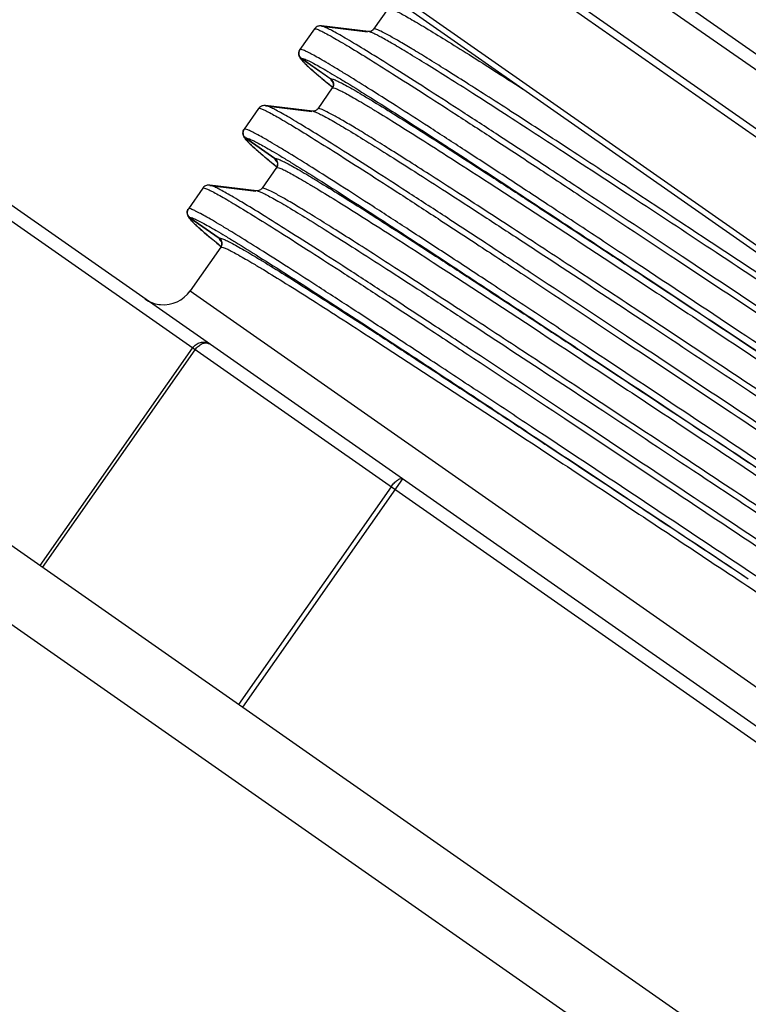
# Model space of a CAD drawing. Header units: millimetres. Extents: x 20 to 4180, y 42 to 2950.
# Tile 81 of 128: x 2618 to 2629, y 2157 to 2172. Entities that reach past the tile are written whole.
import ezdxf

# ---------------------------------------------------------------- set-up
doc = ezdxf.new("R2010")
doc.units = ezdxf.units.MM
doc.header["$LTSCALE"] = 231.275
doc.header["$PDMODE"] = 3
doc.header["$PDSIZE"] = 0.3
doc.linetypes.add('CENTER', pattern=[0.6, 0.375, -0.075, 0.075, -0.075])
doc.layers.get('0').update_dxf_attribs({"linetype": 'CONTINUOUS'})
doc.layers.get('Defpoints').update_dxf_attribs({"linetype": 'CONTINUOUS'})
doc.layers.add('BASE_ASM_PBL25', color=7, linetype='CONTINUOUS')
doc.layers.add('DEFAULT_1', color=7, linetype='CENTER')
doc.styles.get("Standard").update_dxf_attribs({"font": 'malgun.ttf'})
doc.dimstyles.new('DIMSTYLE_4', dxfattribs={"dimtxt": 20, "dimasz": 7.5, "dimexe": 1, "dimexo": 0.5, "dimtad": 1, "dimdsep": 46, "dimtxsty": 'Standard', "dimblk": '_FILLED', "dimblk1": '_FILLED', "dimblk2": '_FILLED', "dimcen": 0.09, "dimclrt": 134, "dimazin": 2, "dimtp": 1.2, "dimtm": 1.2, "dimtfac": 1, "dimtofl": 0, "dimtmove": 0, "dimatfit": 1, "dimldrblk": '_FILLED', "dimfxl": 1, "dimtolj": 1, "dimarcsym": 0})
doc.dimstyles.new('DIMSTYLE_5', dxfattribs={"dimtxt": 20, "dimasz": 7.5, "dimexe": 1, "dimexo": 0.5, "dimtad": 1, "dimdsep": 46, "dimtxsty": 'Standard', "dimblk": '_FILLED', "dimblk1": '_FILLED', "dimblk2": '_FILLED', "dimcen": 0.09, "dimclrt": 134, "dimazin": 2, "dimtp": 0.5, "dimtm": 0.5, "dimtfac": 1, "dimtofl": 0, "dimtmove": 0, "dimatfit": 1, "dimldrblk": '_FILLED', "dimfxl": 1, "dimtolj": 1, "dimarcsym": 0})

# ---------------------------------------------------------------- blocks, each defined once
blk = doc.blocks.new('_FILLED')
at = {"color": 0, "linetype": 'ByBlock'}
blk.add_solid([(0, 0), (-1, 0.2), (-1, -0.2)], dxfattribs=at)
blk = doc.blocks.new('*D7')
at = {"color": 0, "lineweight": -2, "transparency": 16777216}
for p, q in [((2974.663, 2371.365), (3034.901, 2416.937)), ((3034.901, 2416.937), (3115.839, 2416.937)), ((2550, 2050), (2550, 2050.18)), ((2549.91, 2050.09), (2550.09, 2050.09))]:
    blk.add_line(p, q, dxfattribs=at)
at = {"layer": 'Defpoints', "color": 0, "transparency": 16777216}
for p in [(2968.682, 2366.84), (2131.318, 1733.34)]:
    blk.add_point(p, dxfattribs=at)
at = {"color": 0, "lineweight": -2, "transparency": 16777216, "xscale": 7.5, "yscale": 7.5, "zscale": 7.5, "rotation": 217.1089430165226}
blk.add_blockref('_FILLED', (2968.682, 2366.84), dxfattribs=at)
at = {"color": 134, "transparency": 16777216, "insert": (3031.682, 2444.228), "char_height": 20, "width": 88, "attachment_point": 1, "line_spacing_factor": 0.9}
blk.add_mtext('\\A1;%%C1050', dxfattribs=at)
blk = doc.blocks.new('*D8')
at = {"color": 0, "lineweight": -2, "transparency": 16777216}
for p, q in [((2739.087, 2130.121), (3100.704, 2283.175)), ((3100.704, 2283.175), (3202.266, 2283.175)), ((2550, 2050), (2550, 2050.18)), ((2549.91, 2050.09), (2550.09, 2050.09))]:
    blk.add_line(p, q, dxfattribs=at)
at = {"layer": 'Defpoints', "color": 0, "transparency": 16777216}
for p in [(2732.18, 2127.198), (2367.82, 1972.982)]:
    blk.add_point(p, dxfattribs=at)
at = {"color": 0, "lineweight": -2, "transparency": 16777216, "xscale": 7.5, "yscale": 7.5, "zscale": 7.5, "rotation": 202.9404334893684}
blk.add_blockref('_FILLED', (2732.18, 2127.198), dxfattribs=at)
at = {"color": 134, "transparency": 16777216, "insert": (3097.094, 2310.466), "char_height": 20, "width": 109.40741, "attachment_point": 1, "line_spacing_factor": 0.9}
blk.add_mtext('\\A1;%%C395.65', dxfattribs=at)
blk = doc.blocks.new('BASE_ASM_PBL25', base_point=(2630.328, 1941.713))
at = {"layer": 'BASE_ASM_PBL25', "color": 7}
for p, q in [((2607.327, 1868.487), (2653.328, 1868.487)), ((2608.327, 1867.487), (2652.328, 1867.487)), ((2635.581, 1863.187), (2635.581, 1867.487)), ((2635.654, 1863.387), (2635.654, 1867.487)), ((2639.343, 1867.487), (2639.343, 1863.387)), ((2639.392, 1867.487), (2639.392, 1863.387)), ((2615.828, 1863.387), (2644.793, 1863.387)), ((2616.028, 1863.187), (2644.628, 1863.187)), ((2639.928, 1862.687), (2620.728, 1862.687)), ((2639.928, 1861.862), (2639.928, 1862.687)), ((2639.929, 1861.846), (2639.928, 1861.856)), ((2640.013, 1861.843), (2639.929, 1861.848)), ((2640.097, 1861.837), (2640.013, 1861.843)), ((2640.173, 1861.831), (2640.097, 1861.837)), ((2640.219, 1861.827), (2640.173, 1861.831)), ((2640.262, 1861.823), (2640.219, 1861.827)), ((2640.302, 1861.819), (2640.262, 1861.823)), ((2640.027, 1861.763), (2640.577, 1861.763)), ((2640.578, 1861.762), (2640.027, 1861.762)), ((2640.339, 1861.815), (2640.302, 1861.819)), ((2640.678, 1861.663), (2640.677, 1861.671)), ((2640.678, 1861.273), (2640.678, 1861.662)), ((2640.677, 1861.265), (2640.678, 1861.273)), ((2639.97, 1860.829), (2640.615, 1861.175)), ((2640.612, 1861.179), (2639.98, 1860.841)), ((2639.928, 1860.362), (2639.928, 1860.752)), ((2639.929, 1860.346), (2639.928, 1860.356)), ((2640.004, 1860.343), (2639.929, 1860.348)), ((2640.078, 1860.338), (2640.004, 1860.343)), ((2640.144, 1860.333), (2640.078, 1860.338)), ((2640.204, 1860.328), (2640.144, 1860.333)), ((2640.258, 1860.323), (2640.204, 1860.328)), ((2640.306, 1860.318), (2640.258, 1860.323)), ((2639.967, 1860.29), (2639.963, 1860.29)), ((2639.967, 1860.29), (2639.964, 1860.29)), ((2640.578, 1860.262), (2640.027, 1860.262)), ((2640.028, 1860.263), (2640.577, 1860.263)), ((2640.678, 1860.163), (2640.677, 1860.171)), ((2640.678, 1859.773), (2640.678, 1860.162)), ((2640.677, 1859.765), (2640.678, 1859.773)), ((2639.97, 1859.329), (2640.615, 1859.675)), ((2640.612, 1859.679), (2639.98, 1859.341)), ((2639.928, 1858.862), (2639.928, 1859.252)), ((2639.929, 1858.846), (2639.928, 1858.856)), ((2640.004, 1858.843), (2639.929, 1858.848)), ((2639.967, 1858.79), (2639.963, 1858.79)), ((2639.967, 1858.79), (2639.964, 1858.79)), ((2640.078, 1858.838), (2640.004, 1858.843)), ((2640.144, 1858.833), (2640.078, 1858.838)), ((2640.204, 1858.828), (2640.144, 1858.833)), ((2640.258, 1858.823), (2640.204, 1858.828)), ((2640.306, 1858.818), (2640.258, 1858.823)), ((2640.578, 1858.762), (2640.027, 1858.762)), ((2640.028, 1858.763), (2640.577, 1858.763)), ((2640.678, 1858.663), (2640.677, 1858.671)), ((2640.678, 1858.273), (2640.678, 1858.662)), ((2639.97, 1857.829), (2640.615, 1858.175)), ((2640.612, 1858.179), (2639.98, 1857.841)), ((2640.677, 1858.265), (2640.678, 1858.273)), ((2639.928, 1857.362), (2639.928, 1857.752)), ((2643.366, 1857.187), (2617.328, 1857.187)), ((2641.285, 1857.098), (2619.066, 1857.098)), ((2641.521, 1855.626), (2619.134, 1855.626)), ((2619.158, 1855.737), (2641.497, 1855.737)), ((2618.995, 1854.887), (2641.66, 1854.887)), ((2616.828, 1854.687), (2643.901, 1854.687))]:
    blk.add_line(p, q, dxfattribs=at)
for points in [[(2639.972, 1861.785), (2639.971, 1861.786), (2639.97, 1861.786), (2639.967, 1861.788), (2639.964, 1861.79), (2639.96, 1861.793), (2639.955, 1861.797), (2639.95, 1861.802), (2639.945, 1861.809), (2639.939, 1861.82), (2639.933, 1861.832), (2639.929, 1861.846)], [(2640.677, 1861.673), (2640.676, 1861.682), (2640.671, 1861.697), (2640.665, 1861.711), (2640.658, 1861.724), (2640.651, 1861.733), (2640.644, 1861.741), (2640.637, 1861.747), (2640.63, 1861.752), (2640.623, 1861.757), (2640.616, 1861.761), (2640.609, 1861.764), (2640.603, 1861.767), (2640.596, 1861.77), (2640.59, 1861.772), (2640.584, 1861.774), (2640.577, 1861.776), (2640.57, 1861.778), (2640.563, 1861.78), (2640.556, 1861.782), (2640.549, 1861.784), (2640.541, 1861.786), (2640.532, 1861.788), (2640.523, 1861.789), (2640.514, 1861.791), (2640.504, 1861.793), (2640.494, 1861.795), (2640.483, 1861.797), (2640.471, 1861.798), (2640.459, 1861.8), (2640.446, 1861.802), (2640.433, 1861.804), (2640.419, 1861.806), (2640.404, 1861.808), (2640.389, 1861.809), (2640.373, 1861.811), (2640.339, 1861.815)], [(2640.615, 1861.175), (2640.623, 1861.18), (2640.63, 1861.185), (2640.638, 1861.191), (2640.647, 1861.199), (2640.655, 1861.209), (2640.663, 1861.22), (2640.67, 1861.234), (2640.675, 1861.251), (2640.677, 1861.265)], [(2639.928, 1860.76), (2639.93, 1860.773), (2639.934, 1860.787), (2639.94, 1860.799), (2639.946, 1860.808), (2639.952, 1860.815), (2639.958, 1860.821), (2639.963, 1860.825), (2639.967, 1860.828), (2639.97, 1860.829), (2639.97, 1860.829)], [(2639.971, 1860.285), (2639.972, 1860.285), (2639.972, 1860.285), (2639.971, 1860.286), (2639.969, 1860.287), (2639.966, 1860.288), (2639.963, 1860.29), (2639.959, 1860.294), (2639.954, 1860.298), (2639.95, 1860.303), (2639.944, 1860.31), (2639.938, 1860.32), (2639.933, 1860.333), (2639.929, 1860.346)], [(2640.677, 1860.171), (2640.676, 1860.182), (2640.672, 1860.197), (2640.666, 1860.211), (2640.659, 1860.223), (2640.652, 1860.232), (2640.645, 1860.24), (2640.638, 1860.246), (2640.631, 1860.251), (2640.624, 1860.256), (2640.617, 1860.26), (2640.61, 1860.264), (2640.603, 1860.267), (2640.596, 1860.27), (2640.589, 1860.272), (2640.582, 1860.275), (2640.575, 1860.277), (2640.568, 1860.279), (2640.56, 1860.281), (2640.553, 1860.283), (2640.544, 1860.285), (2640.536, 1860.287), (2640.527, 1860.289), (2640.517, 1860.291), (2640.507, 1860.292), (2640.496, 1860.294), (2640.485, 1860.296), (2640.473, 1860.298), (2640.461, 1860.3), (2640.448, 1860.302), (2640.433, 1860.304), (2640.418, 1860.306), (2640.402, 1860.308), (2640.385, 1860.31), (2640.367, 1860.312), (2640.348, 1860.314), (2640.306, 1860.318)], [(2640.615, 1859.675), (2640.623, 1859.68), (2640.63, 1859.685), (2640.638, 1859.691), (2640.647, 1859.699), (2640.655, 1859.709), (2640.663, 1859.72), (2640.67, 1859.734), (2640.675, 1859.751), (2640.677, 1859.765)], [(2639.928, 1859.26), (2639.93, 1859.273), (2639.934, 1859.287), (2639.94, 1859.299), (2639.946, 1859.308), (2639.952, 1859.315), (2639.958, 1859.321), (2639.963, 1859.325), (2639.967, 1859.328), (2639.97, 1859.329), (2639.97, 1859.329)], [(2639.971, 1858.785), (2639.972, 1858.785), (2639.972, 1858.785), (2639.971, 1858.786), (2639.969, 1858.787), (2639.966, 1858.788), (2639.963, 1858.79), (2639.959, 1858.794), (2639.954, 1858.798), (2639.95, 1858.803), (2639.944, 1858.81), (2639.938, 1858.82), (2639.933, 1858.833), (2639.929, 1858.846)], [(2640.677, 1858.671), (2640.676, 1858.682), (2640.672, 1858.697), (2640.666, 1858.711), (2640.659, 1858.723), (2640.652, 1858.732), (2640.645, 1858.74), (2640.638, 1858.746), (2640.631, 1858.751), (2640.624, 1858.756), (2640.617, 1858.76), (2640.61, 1858.764), (2640.603, 1858.767), (2640.596, 1858.77), (2640.589, 1858.772), (2640.582, 1858.775), (2640.575, 1858.777), (2640.568, 1858.779), (2640.56, 1858.781), (2640.553, 1858.783), (2640.544, 1858.785), (2640.536, 1858.787), (2640.527, 1858.789), (2640.517, 1858.791), (2640.507, 1858.792), (2640.496, 1858.794), (2640.485, 1858.796), (2640.473, 1858.798), (2640.461, 1858.8), (2640.448, 1858.802), (2640.433, 1858.804), (2640.418, 1858.806), (2640.402, 1858.808), (2640.385, 1858.81), (2640.367, 1858.812), (2640.348, 1858.814), (2640.306, 1858.818)], [(2640.615, 1858.175), (2640.623, 1858.18), (2640.63, 1858.185), (2640.638, 1858.191), (2640.647, 1858.199), (2640.655, 1858.209), (2640.663, 1858.22), (2640.67, 1858.234), (2640.675, 1858.251), (2640.677, 1858.265)], [(2639.928, 1857.76), (2639.93, 1857.773), (2639.934, 1857.787), (2639.94, 1857.799), (2639.946, 1857.808), (2639.952, 1857.815), (2639.958, 1857.821), (2639.963, 1857.825), (2639.967, 1857.828), (2639.97, 1857.829), (2639.97, 1857.829)]]:
    blk.add_lwpolyline(points, dxfattribs=at)
for centre, radius, start, end in [((2640.428, 1862.687), 0.5, 119.7845, 179.9991), ((2640.427, 1862.687), 0.5, 94.258, 119.7847), ((2640.428, 1862.687), 0.5, 90.0057, 94.2568), ((2640.011, 1861.863), 0.0831, 179.9969, 180.6755), ((2640.013, 1861.863), 0.085, 180.6787, 182.1834), ((2640.012, 1861.862), 0.084, 180.0051, 181.5268), ((2640.016, 1861.864), 0.0889, 182.1924, 184.839), ((2640.016, 1861.863), 0.0885, 181.5434, 184.8673), ((2640.02, 1861.864), 0.0928, 184.8292, 186.0523), ((2640.023, 1861.864), 0.0951, 186.0511, 186.9691), ((2639.835, 1861.193), 0.611, 77.5306, 77.8709), ((2639.851, 1861.262), 0.541, 76.8385, 77.5377), ((2640.025, 1860.751), 0.0973, 175.0928, 177.0773), ((2640.022, 1860.752), 0.0943, 177.0725, 179.998), ((2640.011, 1860.363), 0.0833, 179.999, 180.6817), ((2640.013, 1860.363), 0.0853, 180.6855, 182.2982), ((2640.012, 1860.362), 0.0841, 180.0057, 181.6393), ((2640.017, 1860.364), 0.0893, 182.3063, 184.9106), ((2640.016, 1860.363), 0.0887, 181.6544, 184.9068), ((2640.021, 1860.364), 0.0931, 184.9008, 186.0457), ((2640.023, 1860.364), 0.0953, 186.0449, 186.9726), ((2639.848, 1859.751), 0.552, 76.8903, 77.5542), ((2640.025, 1859.251), 0.0973, 175.0927, 177.0773), ((2640.022, 1859.252), 0.0943, 177.0725, 179.998), ((2640.011, 1858.863), 0.0833, 179.999, 180.6818), ((2640.013, 1858.863), 0.0853, 180.6856, 182.2982), ((2640.012, 1858.862), 0.0841, 180.0057, 181.6393), ((2640.017, 1858.864), 0.0893, 182.3063, 184.9106), ((2640.016, 1858.863), 0.0887, 181.6544, 184.9068), ((2640.021, 1858.864), 0.0931, 184.9008, 186.0458), ((2640.023, 1858.864), 0.0953, 186.0449, 186.9726), ((2639.848, 1858.251), 0.552, 76.8904, 77.5542), ((2640.025, 1857.751), 0.0973, 175.0927, 177.0778), ((2640.022, 1857.752), 0.0944, 177.073, 179.998)]:
    blk.add_arc(centre, radius, start, end, dxfattribs=at)
for points, knots in [([(2635.655, 1863.387), (2635.655, 1863.361), (2635.651, 1863.313), (2635.639, 1863.258), (2635.623, 1863.222), (2635.609, 1863.199), (2635.592, 1863.187), (2635.581, 1863.187)], [0, 0, 0, 0, 0.340715, 0.637383, 0.758407, 0.858004, 1, 1, 1, 1]), ([(2639.392, 1863.387), (2639.392, 1863.361), (2639.383, 1863.31), (2639.346, 1863.244), (2639.288, 1863.198), (2639.242, 1863.187), (2639.219, 1863.187)], [0, 0, 0, 0, 0.266291, 0.523357, 0.766763, 1, 1, 1, 1]), ([(2639.343, 1863.387), (2639.343, 1863.361), (2639.337, 1863.312), (2639.312, 1863.247), (2639.272, 1863.2), (2639.236, 1863.187), (2639.219, 1863.187)], [0, 0, 0, 0, 0.300583, 0.574435, 0.805259, 1, 1, 1, 1]), ([(2639.928, 1861.862), (2639.927, 1861.857), (2639.907, 1861.846), (2639.873, 1861.837), (2639.813, 1861.825), (2639.732, 1861.814), (2639.627, 1861.803), (2639.501, 1861.791), (2639.353, 1861.78), (2639.113, 1861.763), (2638.76, 1861.743), (2638.276, 1861.72), (2637.716, 1861.697), (2636.564, 1861.655), (2634.718, 1861.6), (2632.615, 1861.545), (2630.795, 1861.5), (2629.394, 1861.465), (2628.015, 1861.43), (2626.685, 1861.395), (2625.434, 1861.361), (2624.288, 1861.326), (2623.412, 1861.297), (2622.782, 1861.272), (2622.368, 1861.255), (2621.997, 1861.237), (2621.671, 1861.22), (2621.393, 1861.203), (2621.163, 1861.186), (2620.982, 1861.169), (2620.862, 1861.154), (2620.793, 1861.141), (2620.759, 1861.133), (2620.738, 1861.125), (2620.728, 1861.117), (2620.728, 1861.113)], [0, 0, 0, 0, 0.000894, 0.00285, 0.005968, 0.010252, 0.015696, 0.022285, 0.030007, 0.038848, 0.059854, 0.085151, 0.114436, 0.147321, 0.264917, 0.402654, 0.475459, 0.548977, 0.621154, 0.69076, 0.756423, 0.816464, 0.869537, 0.893223, 0.914834, 0.934199, 0.951186, 0.965698, 0.977701, 0.987155, 0.994017, 0.996465, 0.998257, 0.999407, 1, 1, 1, 1]), ([(2639.928, 1861.855), (2639.93, 1861.831), (2639.952, 1861.782), (2640.003, 1861.762), (2640.027, 1861.762)], [0, 0, 0, 0, 0.499951, 1, 1, 1, 1]), ([(2640.017, 1861.764), (2639.995, 1861.767), (2639.951, 1861.787), (2639.931, 1861.831), (2639.928, 1861.853)], [0, 0, 0, 0, 0.499995, 1, 1, 1, 1]), ([(2640.575, 1861.768), (2640.57, 1861.773), (2640.551, 1861.781), (2640.514, 1861.79), (2640.459, 1861.8), (2640.387, 1861.809), (2640.297, 1861.819), (2640.143, 1861.833), (2640.018, 1861.842), (2639.929, 1861.848)], [0, 0, 0, 0, 0.032508, 0.090527, 0.175181, 0.286763, 0.425225, 0.590422, 1, 1, 1, 1]), ([(2640.578, 1861.762), (2640.577, 1861.76), (2640.573, 1861.755), (2640.555, 1861.746), (2640.518, 1861.737), (2640.455, 1861.726), (2640.368, 1861.714), (2640.258, 1861.703), (2640.123, 1861.691), (2639.965, 1861.68), (2639.708, 1861.663), (2639.331, 1861.643), (2638.815, 1861.62), (2638.218, 1861.597), (2637.545, 1861.574), (2636.802, 1861.551), (2635.997, 1861.528), (2635.138, 1861.504), (2633.908, 1861.473), (2632.299, 1861.434), (2630.993, 1861.403), (2630.328, 1861.388)], [0, 0, 0, 0, 0.000685, 0.00181, 0.005707, 0.011905, 0.020429, 0.03128, 0.044443, 0.059896, 0.077612, 0.119651, 0.170122, 0.228565, 0.294396, 0.367012, 0.445701, 0.529715, 0.618236, 0.805386, 1, 1, 1, 1]), ([(2640.027, 1861.762), (2640.027, 1861.76), (2640.023, 1861.755), (2640.007, 1861.746), (2639.971, 1861.737), (2639.912, 1861.726), (2639.829, 1861.714), (2639.725, 1861.703), (2639.597, 1861.691), (2639.447, 1861.68), (2639.204, 1861.663), (2638.848, 1861.643), (2638.36, 1861.62), (2637.794, 1861.597), (2637.157, 1861.574), (2636.454, 1861.551), (2635.693, 1861.528), (2634.88, 1861.504), (2633.715, 1861.473), (2632.193, 1861.434), (2630.957, 1861.403), (2630.328, 1861.388)], [0, 0, 0, 0, 0.000708, 0.001848, 0.005762, 0.011977, 0.020518, 0.031387, 0.044565, 0.06003, 0.077754, 0.119798, 0.170263, 0.228699, 0.294525, 0.367131, 0.445802, 0.529799, 0.618307, 0.805425, 1, 1, 1, 1]), ([(2640.02, 1861.772), (2640.015, 1861.776), (2639.999, 1861.782), (2639.983, 1861.786), (2639.974, 1861.788)], [0, 0, 0, 0, 0.396651, 1, 1, 1, 1]), ([(2640.027, 1861.763), (2640.027, 1861.764), (2640.026, 1861.768), (2640.023, 1861.77), (2640.02, 1861.772)], [0, 0, 0, 0, 0.195487, 1, 1, 1, 1]), ([(2640.578, 1861.762), (2640.601, 1861.762), (2640.651, 1861.744), (2640.674, 1861.697), (2640.677, 1861.673)], [0, 0, 0, 0, 0.500095, 1, 1, 1, 1]), ([(2640.677, 1861.671), (2640.675, 1861.693), (2640.656, 1861.739), (2640.611, 1861.76), (2640.588, 1861.763)], [0, 0, 0, 0, 0.500069, 1, 1, 1, 1]), ([(2619.985, 1860.922), (2619.995, 1860.928), (2620.024, 1860.936), (2620.08, 1860.947), (2620.16, 1860.958), (2620.264, 1860.97), (2620.391, 1860.981), (2620.606, 1860.997), (2620.932, 1861.017), (2621.389, 1861.04), (2621.931, 1861.062), (2622.55, 1861.085), (2623.242, 1861.108), (2624, 1861.131), (2625.124, 1861.163), (2626.637, 1861.201), (2628.542, 1861.247), (2630.513, 1861.292), (2632.478, 1861.338), (2634.078, 1861.376), (2635.299, 1861.407), (2636.151, 1861.43), (2636.947, 1861.453), (2637.681, 1861.476), (2638.346, 1861.499), (2638.937, 1861.522), (2639.448, 1861.545), (2639.82, 1861.564), (2640.073, 1861.581), (2640.229, 1861.592), (2640.362, 1861.603), (2640.471, 1861.615), (2640.557, 1861.626), (2640.619, 1861.637), (2640.656, 1861.647), (2640.673, 1861.655), (2640.677, 1861.66), (2640.678, 1861.662)], [0, 0, 0, 0, 0.001621, 0.004375, 0.008274, 0.013311, 0.019473, 0.026747, 0.044582, 0.066733, 0.093001, 0.123056, 0.156538, 0.193201, 0.232847, 0.319355, 0.412333, 0.508837, 0.604907, 0.696924, 0.740487, 0.781811, 0.820365, 0.855857, 0.888085, 0.916763, 0.941517, 0.96206, 0.970704, 0.978252, 0.984692, 0.990009, 0.994192, 0.99723, 0.999129, 0.999672, 1, 1, 1, 1]), ([(2640.67, 1861.265), (2640.66, 1861.259), (2640.631, 1861.251), (2640.575, 1861.239), (2640.495, 1861.228), (2640.391, 1861.217), (2640.264, 1861.206), (2640.049, 1861.189), (2639.723, 1861.17), (2639.266, 1861.147), (2638.724, 1861.124), (2638.105, 1861.101), (2637.413, 1861.078), (2636.655, 1861.056), (2635.531, 1861.024), (2634.018, 1860.985), (2632.113, 1860.94), (2630.142, 1860.895), (2628.177, 1860.849), (2626.577, 1860.811), (2625.356, 1860.779), (2624.504, 1860.756), (2623.708, 1860.733), (2622.974, 1860.711), (2622.309, 1860.688), (2621.718, 1860.665), (2621.207, 1860.642), (2620.835, 1860.622), (2620.582, 1860.606), (2620.426, 1860.595), (2620.293, 1860.583), (2620.184, 1860.572), (2620.098, 1860.561), (2620.036, 1860.55), (2619.999, 1860.54), (2619.982, 1860.532), (2619.978, 1860.526), (2619.978, 1860.524)], [0, 0, 0, 0, 0.001621, 0.004375, 0.008274, 0.013311, 0.019473, 0.026747, 0.044582, 0.066733, 0.093001, 0.123056, 0.156537, 0.193201, 0.232847, 0.319355, 0.412333, 0.508837, 0.604907, 0.696924, 0.740487, 0.781811, 0.820364, 0.855857, 0.888085, 0.916763, 0.941517, 0.962059, 0.970704, 0.978252, 0.984692, 0.990009, 0.994192, 0.99723, 0.999129, 0.999672, 1, 1, 1, 1]), ([(2640.678, 1861.273), (2640.677, 1861.273), (2640.676, 1861.269), (2640.673, 1861.266), (2640.67, 1861.265)], [0, 0, 0, 0, 0.190902, 1, 1, 1, 1]), ([(2620.03, 1860.436), (2620.031, 1860.438), (2620.035, 1860.443), (2620.052, 1860.452), (2620.089, 1860.461), (2620.15, 1860.472), (2620.235, 1860.483), (2620.343, 1860.495), (2620.475, 1860.506), (2620.63, 1860.518), (2620.881, 1860.534), (2621.25, 1860.554), (2621.755, 1860.576), (2622.341, 1860.599), (2623.001, 1860.622), (2623.73, 1860.645), (2624.521, 1860.668), (2625.366, 1860.691), (2626.577, 1860.722), (2628.165, 1860.76), (2630.116, 1860.806), (2632.075, 1860.851), (2633.969, 1860.896), (2635.474, 1860.935), (2636.593, 1860.966), (2637.349, 1860.989), (2638.039, 1861.012), (2638.658, 1861.035), (2639.198, 1861.058), (2639.656, 1861.08), (2639.983, 1861.1), (2640.2, 1861.116), (2640.329, 1861.128), (2640.434, 1861.139), (2640.515, 1861.15), (2640.573, 1861.161), (2640.604, 1861.169), (2640.615, 1861.175)], [0, 0, 0, 0, 0.000328, 0.000873, 0.00277, 0.005791, 0.009946, 0.015237, 0.021656, 0.02919, 0.037829, 0.058331, 0.082952, 0.11148, 0.143635, 0.17913, 0.217622, 0.258761, 0.302156, 0.394076, 0.489966, 0.586241, 0.679313, 0.765708, 0.805381, 0.842207, 0.875834, 0.905955, 0.932283, 0.954577, 0.97263, 0.980007, 0.986267, 0.991399, 0.995394, 0.998257, 1, 1, 1, 1]), ([(2639.97, 1860.829), (2639.959, 1860.823), (2639.929, 1860.815), (2639.874, 1860.804), (2639.796, 1860.793), (2639.696, 1860.782), (2639.575, 1860.77), (2639.37, 1860.754), (2639.062, 1860.734), (2638.631, 1860.712), (2638.123, 1860.689), (2637.542, 1860.666), (2636.894, 1860.643), (2636.185, 1860.621), (2635.136, 1860.589), (2633.725, 1860.55), (2631.951, 1860.505), (2630.116, 1860.46), (2628.289, 1860.415), (2626.802, 1860.376), (2625.668, 1860.345), (2624.877, 1860.322), (2624.137, 1860.299), (2623.455, 1860.276), (2622.837, 1860.254), (2622.289, 1860.231), (2621.816, 1860.208), (2621.471, 1860.188), (2621.236, 1860.172), (2621.091, 1860.161), (2620.968, 1860.149), (2620.866, 1860.138), (2620.787, 1860.127), (2620.728, 1860.116), (2620.695, 1860.106), (2620.676, 1860.096), (2620.675, 1860.091)], [0, 0, 0, 0, 0.00182, 0.004752, 0.008814, 0.014008, 0.020327, 0.027761, 0.045923, 0.068306, 0.094708, 0.124887, 0.158561, 0.195418, 0.235109, 0.321503, 0.414525, 0.510718, 0.606496, 0.698296, 0.741626, 0.782698, 0.821129, 0.856567, 0.88867, 0.917148, 0.941726, 0.962195, 0.97082, 0.978344, 0.984754, 0.990042, 0.994196, 0.997219, 0.999124, 1, 1, 1, 1]), ([(2620.728, 1860.003), (2620.728, 1860.008), (2620.748, 1860.019), (2620.782, 1860.028), (2620.842, 1860.04), (2620.923, 1860.051), (2621.028, 1860.062), (2621.154, 1860.074), (2621.302, 1860.085), (2621.542, 1860.102), (2621.895, 1860.122), (2622.379, 1860.145), (2622.939, 1860.168), (2624.091, 1860.21), (2625.937, 1860.265), (2628.04, 1860.32), (2629.86, 1860.365), (2631.261, 1860.4), (2632.64, 1860.435), (2633.97, 1860.47), (2635.221, 1860.504), (2636.367, 1860.539), (2637.243, 1860.569), (2637.873, 1860.593), (2638.287, 1860.61), (2638.659, 1860.628), (2638.984, 1860.645), (2639.262, 1860.662), (2639.492, 1860.679), (2639.673, 1860.696), (2639.793, 1860.711), (2639.863, 1860.724), (2639.896, 1860.733), (2639.917, 1860.74), (2639.927, 1860.748), (2639.928, 1860.752)], [0, 0, 0, 0, 0.000894, 0.00285, 0.005968, 0.010253, 0.015696, 0.022285, 0.030007, 0.038848, 0.059854, 0.085151, 0.114436, 0.147321, 0.264917, 0.402655, 0.475459, 0.548977, 0.621154, 0.69076, 0.756423, 0.816464, 0.869537, 0.893223, 0.914834, 0.934199, 0.951186, 0.965698, 0.977701, 0.987155, 0.994017, 0.996465, 0.998257, 0.999407, 1, 1, 1, 1]), ([(2639.928, 1860.362), (2639.927, 1860.357), (2639.907, 1860.346), (2639.873, 1860.337), (2639.813, 1860.325), (2639.732, 1860.314), (2639.627, 1860.303), (2639.501, 1860.291), (2639.353, 1860.28), (2639.113, 1860.263), (2638.76, 1860.243), (2638.276, 1860.22), (2637.716, 1860.197), (2636.564, 1860.155), (2634.718, 1860.1), (2632.615, 1860.045), (2630.795, 1860), (2629.394, 1859.965), (2628.015, 1859.93), (2626.685, 1859.895), (2625.434, 1859.861), (2624.288, 1859.826), (2623.412, 1859.797), (2622.782, 1859.772), (2622.368, 1859.755), (2621.997, 1859.737), (2621.671, 1859.72), (2621.393, 1859.703), (2621.163, 1859.686), (2620.982, 1859.669), (2620.862, 1859.654), (2620.793, 1859.641), (2620.759, 1859.633), (2620.738, 1859.625), (2620.728, 1859.617), (2620.728, 1859.613)], [0, 0, 0, 0, 0.000894, 0.00285, 0.005968, 0.010253, 0.015696, 0.022285, 0.030007, 0.038848, 0.059854, 0.085151, 0.114436, 0.147321, 0.264917, 0.402654, 0.475459, 0.548977, 0.621154, 0.69076, 0.756423, 0.816464, 0.869537, 0.893223, 0.914834, 0.934199, 0.951186, 0.965698, 0.977701, 0.987155, 0.994017, 0.996465, 0.998257, 0.999407, 1, 1, 1, 1]), ([(2639.928, 1860.355), (2639.93, 1860.331), (2639.952, 1860.282), (2640.003, 1860.262), (2640.027, 1860.262)], [0, 0, 0, 0, 0.49995, 1, 1, 1, 1]), ([(2640.017, 1860.264), (2639.995, 1860.267), (2639.951, 1860.287), (2639.931, 1860.331), (2639.928, 1860.353)], [0, 0, 0, 0, 0.499994, 1, 1, 1, 1]), ([(2640.577, 1860.263), (2640.577, 1860.269), (2640.56, 1860.278), (2640.529, 1860.286), (2640.476, 1860.297), (2640.406, 1860.307), (2640.314, 1860.317), (2640.154, 1860.332), (2640.023, 1860.342), (2639.93, 1860.348)], [0, 0, 0, 0, 0.023669, 0.074189, 0.154164, 0.263934, 0.403602, 0.573012, 1, 1, 1, 1]), ([(2619.985, 1859.422), (2619.995, 1859.428), (2620.024, 1859.436), (2620.08, 1859.447), (2620.16, 1859.458), (2620.264, 1859.47), (2620.391, 1859.481), (2620.606, 1859.497), (2620.932, 1859.517), (2621.389, 1859.54), (2621.931, 1859.562), (2622.55, 1859.585), (2623.242, 1859.608), (2624, 1859.631), (2625.124, 1859.663), (2626.637, 1859.701), (2628.542, 1859.747), (2630.513, 1859.792), (2632.478, 1859.838), (2634.078, 1859.876), (2635.299, 1859.907), (2636.151, 1859.93), (2636.947, 1859.953), (2637.681, 1859.976), (2638.346, 1859.999), (2638.937, 1860.022), (2639.448, 1860.045), (2639.82, 1860.064), (2640.073, 1860.081), (2640.229, 1860.092), (2640.362, 1860.103), (2640.471, 1860.115), (2640.557, 1860.126), (2640.619, 1860.137), (2640.656, 1860.147), (2640.673, 1860.155), (2640.677, 1860.16), (2640.678, 1860.162)], [0, 0, 0, 0, 0.001621, 0.004375, 0.008274, 0.013311, 0.019473, 0.026747, 0.044582, 0.066733, 0.093001, 0.123056, 0.156538, 0.193201, 0.232847, 0.319355, 0.412333, 0.508837, 0.604907, 0.696924, 0.740487, 0.781811, 0.820365, 0.855857, 0.888085, 0.916763, 0.941517, 0.96206, 0.970704, 0.978252, 0.984692, 0.990009, 0.994192, 0.99723, 0.999129, 0.999672, 1, 1, 1, 1]), ([(2640.578, 1860.262), (2640.577, 1860.26), (2640.573, 1860.255), (2640.555, 1860.246), (2640.518, 1860.237), (2640.455, 1860.226), (2640.368, 1860.214), (2640.258, 1860.203), (2640.123, 1860.191), (2639.965, 1860.18), (2639.708, 1860.163), (2639.331, 1860.143), (2638.815, 1860.12), (2638.218, 1860.097), (2637.545, 1860.074), (2636.802, 1860.051), (2635.997, 1860.028), (2635.138, 1860.004), (2633.908, 1859.973), (2632.299, 1859.934), (2630.993, 1859.903), (2630.328, 1859.888)], [0, 0, 0, 0, 0.000685, 0.00181, 0.005707, 0.011905, 0.020429, 0.03128, 0.044443, 0.059896, 0.077612, 0.119651, 0.170122, 0.228565, 0.294396, 0.367012, 0.445701, 0.529715, 0.618236, 0.805386, 1, 1, 1, 1]), ([(2640.027, 1860.262), (2640.027, 1860.26), (2640.023, 1860.255), (2640.007, 1860.246), (2639.971, 1860.237), (2639.912, 1860.226), (2639.829, 1860.214), (2639.725, 1860.203), (2639.597, 1860.191), (2639.447, 1860.18), (2639.204, 1860.163), (2638.848, 1860.143), (2638.36, 1860.12), (2637.794, 1860.097), (2637.157, 1860.074), (2636.454, 1860.051), (2635.693, 1860.028), (2634.88, 1860.004), (2633.715, 1859.973), (2632.193, 1859.934), (2630.957, 1859.903), (2630.328, 1859.888)], [0, 0, 0, 0, 0.000708, 0.001848, 0.005762, 0.011977, 0.020518, 0.031387, 0.044565, 0.06003, 0.077754, 0.119798, 0.170263, 0.228699, 0.294525, 0.367131, 0.445802, 0.529799, 0.618307, 0.805425, 1, 1, 1, 1]), ([(2640.02, 1860.272), (2640.014, 1860.276), (2639.999, 1860.282), (2639.983, 1860.286), (2639.973, 1860.288)], [0, 0, 0, 0, 0.397931, 1, 1, 1, 1]), ([(2640.028, 1860.263), (2640.027, 1860.264), (2640.026, 1860.268), (2640.023, 1860.27), (2640.02, 1860.272)], [0, 0, 0, 0, 0.194752, 1, 1, 1, 1]), ([(2640.578, 1860.262), (2640.601, 1860.262), (2640.651, 1860.244), (2640.674, 1860.197), (2640.677, 1860.173)], [0, 0, 0, 0, 0.500093, 1, 1, 1, 1]), ([(2640.677, 1860.171), (2640.675, 1860.193), (2640.656, 1860.239), (2640.611, 1860.26), (2640.589, 1860.263)], [0, 0, 0, 0, 0.500095, 1, 1, 1, 1]), ([(2640.67, 1859.765), (2640.66, 1859.759), (2640.631, 1859.751), (2640.575, 1859.739), (2640.495, 1859.728), (2640.391, 1859.717), (2640.264, 1859.706), (2640.049, 1859.689), (2639.723, 1859.67), (2639.266, 1859.647), (2638.724, 1859.624), (2638.105, 1859.601), (2637.413, 1859.578), (2636.655, 1859.556), (2635.531, 1859.524), (2634.018, 1859.485), (2632.113, 1859.44), (2630.142, 1859.395), (2628.177, 1859.349), (2626.577, 1859.311), (2625.356, 1859.279), (2624.504, 1859.256), (2623.708, 1859.233), (2622.974, 1859.211), (2622.309, 1859.188), (2621.718, 1859.165), (2621.207, 1859.142), (2620.835, 1859.122), (2620.582, 1859.106), (2620.426, 1859.095), (2620.293, 1859.083), (2620.184, 1859.072), (2620.098, 1859.061), (2620.036, 1859.05), (2619.999, 1859.04), (2619.982, 1859.032), (2619.978, 1859.026), (2619.978, 1859.024)], [0, 0, 0, 0, 0.001621, 0.004375, 0.008274, 0.013311, 0.019473, 0.026747, 0.044582, 0.066733, 0.093001, 0.123056, 0.156537, 0.193201, 0.232847, 0.319355, 0.412333, 0.508837, 0.604907, 0.696924, 0.740487, 0.781811, 0.820364, 0.855857, 0.888085, 0.916763, 0.941517, 0.962059, 0.970704, 0.978252, 0.984692, 0.990009, 0.994192, 0.99723, 0.999129, 0.999672, 1, 1, 1, 1]), ([(2640.678, 1859.773), (2640.677, 1859.773), (2640.676, 1859.769), (2640.673, 1859.766), (2640.67, 1859.765)], [0, 0, 0, 0, 0.190902, 1, 1, 1, 1]), ([(2620.03, 1858.936), (2620.031, 1858.938), (2620.035, 1858.943), (2620.052, 1858.952), (2620.089, 1858.961), (2620.15, 1858.972), (2620.235, 1858.983), (2620.343, 1858.995), (2620.475, 1859.006), (2620.63, 1859.018), (2620.881, 1859.034), (2621.25, 1859.054), (2621.755, 1859.076), (2622.341, 1859.099), (2623.001, 1859.122), (2623.73, 1859.145), (2624.521, 1859.168), (2625.366, 1859.191), (2626.577, 1859.222), (2628.165, 1859.26), (2630.116, 1859.306), (2632.075, 1859.351), (2633.969, 1859.396), (2635.474, 1859.435), (2636.593, 1859.466), (2637.349, 1859.489), (2638.039, 1859.512), (2638.658, 1859.535), (2639.198, 1859.558), (2639.656, 1859.58), (2639.983, 1859.6), (2640.2, 1859.616), (2640.329, 1859.628), (2640.434, 1859.639), (2640.515, 1859.65), (2640.573, 1859.661), (2640.604, 1859.669), (2640.615, 1859.675)], [0, 0, 0, 0, 0.000328, 0.000873, 0.00277, 0.005791, 0.009946, 0.015237, 0.021656, 0.02919, 0.037829, 0.058331, 0.082952, 0.11148, 0.143635, 0.17913, 0.217622, 0.258761, 0.302156, 0.394076, 0.489966, 0.586241, 0.679313, 0.765708, 0.805381, 0.842207, 0.875834, 0.905955, 0.932283, 0.954577, 0.97263, 0.980007, 0.986267, 0.991399, 0.995394, 0.998257, 1, 1, 1, 1]), ([(2639.97, 1859.329), (2639.959, 1859.323), (2639.929, 1859.315), (2639.874, 1859.304), (2639.796, 1859.293), (2639.696, 1859.282), (2639.575, 1859.27), (2639.37, 1859.254), (2639.062, 1859.234), (2638.631, 1859.212), (2638.123, 1859.189), (2637.542, 1859.166), (2636.894, 1859.143), (2636.185, 1859.121), (2635.136, 1859.089), (2633.725, 1859.05), (2631.951, 1859.005), (2630.116, 1858.96), (2628.289, 1858.915), (2626.802, 1858.876), (2625.668, 1858.845), (2624.877, 1858.822), (2624.137, 1858.799), (2623.455, 1858.776), (2622.837, 1858.754), (2622.289, 1858.731), (2621.816, 1858.708), (2621.471, 1858.688), (2621.236, 1858.672), (2621.091, 1858.661), (2620.968, 1858.649), (2620.866, 1858.638), (2620.787, 1858.627), (2620.728, 1858.616), (2620.695, 1858.606), (2620.676, 1858.596), (2620.675, 1858.591)], [0, 0, 0, 0, 0.00182, 0.004752, 0.008814, 0.014008, 0.020327, 0.027761, 0.045923, 0.068306, 0.094708, 0.124887, 0.158561, 0.195418, 0.235109, 0.321503, 0.414525, 0.510718, 0.606496, 0.698296, 0.741626, 0.782698, 0.821129, 0.856567, 0.88867, 0.917148, 0.941726, 0.962195, 0.97082, 0.978344, 0.984754, 0.990042, 0.994196, 0.997219, 0.999124, 1, 1, 1, 1]), ([(2620.728, 1858.503), (2620.728, 1858.508), (2620.748, 1858.519), (2620.782, 1858.528), (2620.842, 1858.54), (2620.923, 1858.551), (2621.028, 1858.562), (2621.154, 1858.574), (2621.302, 1858.585), (2621.542, 1858.602), (2621.895, 1858.622), (2622.379, 1858.645), (2622.939, 1858.668), (2624.091, 1858.71), (2625.937, 1858.765), (2628.04, 1858.82), (2629.86, 1858.865), (2631.261, 1858.9), (2632.64, 1858.935), (2633.97, 1858.97), (2635.221, 1859.004), (2636.367, 1859.039), (2637.243, 1859.069), (2637.873, 1859.093), (2638.287, 1859.11), (2638.659, 1859.128), (2638.984, 1859.145), (2639.262, 1859.162), (2639.492, 1859.179), (2639.673, 1859.196), (2639.793, 1859.211), (2639.863, 1859.224), (2639.896, 1859.233), (2639.917, 1859.24), (2639.927, 1859.248), (2639.928, 1859.252)], [0, 0, 0, 0, 0.000894, 0.00285, 0.005968, 0.010253, 0.015696, 0.022285, 0.030007, 0.038848, 0.059854, 0.085151, 0.114436, 0.147321, 0.264917, 0.402654, 0.475459, 0.548977, 0.621154, 0.69076, 0.756423, 0.816464, 0.869537, 0.893223, 0.914834, 0.934199, 0.951186, 0.965698, 0.9777, 0.987155, 0.994017, 0.996465, 0.998257, 0.999407, 1, 1, 1, 1]), ([(2639.928, 1858.862), (2639.927, 1858.857), (2639.907, 1858.846), (2639.873, 1858.837), (2639.813, 1858.825), (2639.732, 1858.814), (2639.627, 1858.803), (2639.501, 1858.791), (2639.353, 1858.78), (2639.113, 1858.763), (2638.76, 1858.743), (2638.276, 1858.72), (2637.716, 1858.697), (2636.564, 1858.655), (2634.718, 1858.6), (2632.615, 1858.545), (2630.795, 1858.5), (2629.394, 1858.465), (2628.015, 1858.43), (2626.685, 1858.395), (2625.434, 1858.361), (2624.288, 1858.326), (2623.412, 1858.297), (2622.782, 1858.272), (2622.368, 1858.255), (2621.997, 1858.237), (2621.671, 1858.22), (2621.393, 1858.203), (2621.163, 1858.186), (2620.982, 1858.169), (2620.862, 1858.154), (2620.793, 1858.141), (2620.759, 1858.133), (2620.738, 1858.125), (2620.728, 1858.117), (2620.728, 1858.113)], [0, 0, 0, 0, 0.000894, 0.00285, 0.005968, 0.010253, 0.015696, 0.022285, 0.030007, 0.038848, 0.059854, 0.085151, 0.114436, 0.147321, 0.264917, 0.402654, 0.475459, 0.548977, 0.621154, 0.69076, 0.756423, 0.816464, 0.869537, 0.893223, 0.914834, 0.934199, 0.951186, 0.965698, 0.977701, 0.987155, 0.994017, 0.996465, 0.998257, 0.999407, 1, 1, 1, 1]), ([(2639.928, 1858.855), (2639.93, 1858.831), (2639.952, 1858.782), (2640.003, 1858.762), (2640.027, 1858.762)], [0, 0, 0, 0, 0.49995, 1, 1, 1, 1]), ([(2640.017, 1858.764), (2639.995, 1858.767), (2639.951, 1858.787), (2639.931, 1858.831), (2639.928, 1858.853)], [0, 0, 0, 0, 0.499994, 1, 1, 1, 1]), ([(2640.577, 1858.763), (2640.577, 1858.769), (2640.56, 1858.778), (2640.529, 1858.786), (2640.476, 1858.797), (2640.406, 1858.807), (2640.314, 1858.817), (2640.154, 1858.832), (2640.023, 1858.842), (2639.93, 1858.848)], [0, 0, 0, 0, 0.023669, 0.074189, 0.154164, 0.263933, 0.403602, 0.573012, 1, 1, 1, 1]), ([(2640.02, 1858.772), (2640.014, 1858.776), (2639.999, 1858.782), (2639.983, 1858.786), (2639.973, 1858.788)], [0, 0, 0, 0, 0.397931, 1, 1, 1, 1]), ([(2619.985, 1857.922), (2619.995, 1857.928), (2620.024, 1857.936), (2620.08, 1857.947), (2620.16, 1857.958), (2620.264, 1857.97), (2620.391, 1857.981), (2620.606, 1857.997), (2620.932, 1858.017), (2621.389, 1858.04), (2621.931, 1858.062), (2622.55, 1858.085), (2623.242, 1858.108), (2624, 1858.131), (2625.124, 1858.163), (2626.637, 1858.201), (2628.542, 1858.247), (2630.513, 1858.292), (2632.478, 1858.338), (2634.078, 1858.376), (2635.299, 1858.407), (2636.151, 1858.43), (2636.947, 1858.453), (2637.681, 1858.476), (2638.346, 1858.499), (2638.937, 1858.522), (2639.448, 1858.545), (2639.82, 1858.564), (2640.073, 1858.581), (2640.229, 1858.592), (2640.362, 1858.603), (2640.471, 1858.615), (2640.557, 1858.626), (2640.619, 1858.637), (2640.656, 1858.647), (2640.673, 1858.655), (2640.677, 1858.66), (2640.678, 1858.662)], [0, 0, 0, 0, 0.001621, 0.004375, 0.008274, 0.013311, 0.019473, 0.026747, 0.044582, 0.066733, 0.093001, 0.123056, 0.156538, 0.193201, 0.232847, 0.319355, 0.412333, 0.508837, 0.604907, 0.696924, 0.740487, 0.781811, 0.820365, 0.855857, 0.888085, 0.916763, 0.941517, 0.96206, 0.970704, 0.978252, 0.984692, 0.990009, 0.994192, 0.99723, 0.999129, 0.999672, 1, 1, 1, 1]), ([(2640.578, 1858.762), (2640.577, 1858.76), (2640.573, 1858.755), (2640.555, 1858.746), (2640.518, 1858.737), (2640.455, 1858.726), (2640.368, 1858.714), (2640.258, 1858.703), (2640.123, 1858.691), (2639.965, 1858.68), (2639.708, 1858.663), (2639.331, 1858.643), (2638.815, 1858.62), (2638.218, 1858.597), (2637.545, 1858.574), (2636.802, 1858.551), (2635.997, 1858.528), (2635.138, 1858.504), (2633.908, 1858.473), (2632.299, 1858.434), (2630.993, 1858.403), (2630.328, 1858.388)], [0, 0, 0, 0, 0.000685, 0.00181, 0.005707, 0.011905, 0.020429, 0.03128, 0.044443, 0.059896, 0.077612, 0.119651, 0.170122, 0.228565, 0.294396, 0.367012, 0.445701, 0.529715, 0.618236, 0.805386, 1, 1, 1, 1]), ([(2640.027, 1858.762), (2640.027, 1858.76), (2640.023, 1858.755), (2640.007, 1858.746), (2639.971, 1858.737), (2639.912, 1858.726), (2639.829, 1858.714), (2639.725, 1858.703), (2639.597, 1858.691), (2639.447, 1858.68), (2639.204, 1858.663), (2638.848, 1858.643), (2638.36, 1858.62), (2637.794, 1858.597), (2637.157, 1858.574), (2636.454, 1858.551), (2635.693, 1858.528), (2634.88, 1858.504), (2633.715, 1858.473), (2632.193, 1858.434), (2630.957, 1858.403), (2630.328, 1858.388)], [0, 0, 0, 0, 0.000708, 0.001848, 0.005762, 0.011977, 0.020518, 0.031387, 0.044565, 0.06003, 0.077754, 0.119798, 0.170263, 0.228699, 0.294525, 0.367131, 0.445802, 0.529799, 0.618307, 0.805425, 1, 1, 1, 1]), ([(2640.028, 1858.763), (2640.027, 1858.764), (2640.026, 1858.768), (2640.023, 1858.77), (2640.02, 1858.772)], [0, 0, 0, 0, 0.194752, 1, 1, 1, 1]), ([(2640.578, 1858.762), (2640.601, 1858.762), (2640.651, 1858.744), (2640.674, 1858.697), (2640.677, 1858.673)], [0, 0, 0, 0, 0.500093, 1, 1, 1, 1]), ([(2640.677, 1858.671), (2640.675, 1858.693), (2640.656, 1858.739), (2640.611, 1858.76), (2640.589, 1858.763)], [0, 0, 0, 0, 0.500095, 1, 1, 1, 1]), ([(2640.67, 1858.265), (2640.66, 1858.259), (2640.631, 1858.251), (2640.575, 1858.239), (2640.495, 1858.228), (2640.391, 1858.217), (2640.264, 1858.206), (2640.049, 1858.189), (2639.723, 1858.17), (2639.266, 1858.147), (2638.724, 1858.124), (2638.105, 1858.101), (2637.413, 1858.078), (2636.655, 1858.056), (2635.531, 1858.024), (2634.018, 1857.985), (2632.113, 1857.94), (2630.142, 1857.895), (2628.177, 1857.849), (2626.577, 1857.811), (2625.356, 1857.779), (2624.504, 1857.756), (2623.708, 1857.733), (2622.974, 1857.711), (2622.309, 1857.688), (2621.718, 1857.665), (2621.207, 1857.642), (2620.835, 1857.622), (2620.582, 1857.606), (2620.426, 1857.595), (2620.293, 1857.583), (2620.184, 1857.572), (2620.098, 1857.561), (2620.036, 1857.55), (2619.999, 1857.54), (2619.982, 1857.532), (2619.978, 1857.526), (2619.978, 1857.524)], [0, 0, 0, 0, 0.001621, 0.004375, 0.008274, 0.013311, 0.019473, 0.026747, 0.044582, 0.066733, 0.093001, 0.123056, 0.156537, 0.193201, 0.232847, 0.319355, 0.412333, 0.508837, 0.604907, 0.696924, 0.740487, 0.781811, 0.820364, 0.855857, 0.888085, 0.916763, 0.941517, 0.962059, 0.970704, 0.978252, 0.984692, 0.990009, 0.994192, 0.99723, 0.999129, 0.999672, 1, 1, 1, 1]), ([(2620.03, 1857.436), (2620.031, 1857.438), (2620.035, 1857.443), (2620.052, 1857.452), (2620.089, 1857.461), (2620.15, 1857.472), (2620.235, 1857.483), (2620.343, 1857.495), (2620.475, 1857.506), (2620.63, 1857.518), (2620.881, 1857.534), (2621.25, 1857.554), (2621.755, 1857.576), (2622.341, 1857.599), (2623.001, 1857.622), (2623.73, 1857.645), (2624.521, 1857.668), (2625.366, 1857.691), (2626.577, 1857.722), (2628.165, 1857.76), (2630.116, 1857.806), (2632.075, 1857.851), (2633.969, 1857.896), (2635.474, 1857.935), (2636.593, 1857.966), (2637.349, 1857.989), (2638.039, 1858.012), (2638.658, 1858.035), (2639.198, 1858.058), (2639.656, 1858.08), (2639.983, 1858.1), (2640.2, 1858.116), (2640.329, 1858.128), (2640.434, 1858.139), (2640.515, 1858.15), (2640.573, 1858.161), (2640.604, 1858.169), (2640.615, 1858.175)], [0, 0, 0, 0, 0.000328, 0.000873, 0.00277, 0.005791, 0.009946, 0.015237, 0.021656, 0.02919, 0.037829, 0.058331, 0.082952, 0.11148, 0.143635, 0.17913, 0.217622, 0.258761, 0.302156, 0.394076, 0.489966, 0.586241, 0.679313, 0.765708, 0.805381, 0.842207, 0.875834, 0.905955, 0.932283, 0.954577, 0.97263, 0.980007, 0.986267, 0.991399, 0.995394, 0.998257, 1, 1, 1, 1]), ([(2640.678, 1858.273), (2640.677, 1858.273), (2640.676, 1858.269), (2640.673, 1858.266), (2640.67, 1858.265)], [0, 0, 0, 0, 0.190902, 1, 1, 1, 1]), ([(2621.461, 1857.187), (2621.716, 1857.203), (2622.301, 1857.232), (2623.283, 1857.271), (2624.464, 1857.31), (2625.81, 1857.349), (2627.283, 1857.389), (2628.842, 1857.428), (2630.443, 1857.468), (2632.04, 1857.507), (2633.59, 1857.547), (2635.047, 1857.586), (2636.185, 1857.62), (2637.019, 1857.648), (2637.577, 1857.667), (2638.083, 1857.687), (2638.535, 1857.707), (2638.929, 1857.727), (2639.262, 1857.747), (2639.532, 1857.766), (2639.717, 1857.783), (2639.831, 1857.798), (2639.893, 1857.807), (2639.937, 1857.817), (2639.961, 1857.824), (2639.97, 1857.829)], [0, 0, 0, 0, 0.041257, 0.094826, 0.159207, 0.232587, 0.312903, 0.397891, 0.485161, 0.572255, 0.656717, 0.736174, 0.808384, 0.84113, 0.871319, 0.898742, 0.923207, 0.944539, 0.962597, 0.977242, 0.988382, 0.992621, 0.995966, 0.998421, 1, 1, 1, 1]), ([(2623.466, 1857.187), (2624.216, 1857.214), (2625.851, 1857.263), (2627.954, 1857.318), (2629.78, 1857.364), (2631.188, 1857.398), (2632.577, 1857.433), (2633.916, 1857.468), (2635.177, 1857.503), (2636.332, 1857.538), (2637.217, 1857.568), (2637.853, 1857.592), (2638.271, 1857.609), (2638.646, 1857.627), (2638.975, 1857.644), (2639.256, 1857.662), (2639.488, 1857.679), (2639.67, 1857.696), (2639.791, 1857.711), (2639.862, 1857.724), (2639.896, 1857.732), (2639.917, 1857.74), (2639.927, 1857.748), (2639.928, 1857.752)], [0, 0, 0, 0, 0.13673, 0.29773, 0.383008, 0.46926, 0.55404, 0.635849, 0.713083, 0.783765, 0.846263, 0.874162, 0.899622, 0.922443, 0.942464, 0.95957, 0.973718, 0.984863, 0.992951, 0.995837, 0.997948, 0.999303, 1, 1, 1, 1]), ([(2639.928, 1857.362), (2639.927, 1857.357), (2639.91, 1857.347), (2639.88, 1857.339), (2639.827, 1857.328), (2639.755, 1857.317), (2639.664, 1857.307), (2639.553, 1857.296), (2639.422, 1857.285), (2639.211, 1857.27), (2638.9, 1857.251), (2638.472, 1857.229), (2637.976, 1857.208), (2637.622, 1857.194), (2637.435, 1857.187)], [0, 0, 0, 0, 0.006234, 0.019523, 0.040614, 0.069575, 0.106359, 0.150892, 0.203089, 0.262861, 0.404891, 0.576303, 0.775453, 1, 1, 1, 1])]:
    blk.add_open_spline(points, degree=3, knots=knots, dxfattribs=at)
for points in [[(2640.027, 1861.763), (2640.024, 1861.763), (2640.02, 1861.764), (2640.017, 1861.764)], [(2640.577, 1861.763), (2640.577, 1861.765), (2640.576, 1861.767), (2640.575, 1861.768)], [(2640.588, 1861.763), (2640.585, 1861.763), (2640.581, 1861.763), (2640.577, 1861.763)], [(2640.677, 1861.673), (2640.677, 1861.67), (2640.678, 1861.666), (2640.678, 1861.662)], [(2640.028, 1860.263), (2640.024, 1860.263), (2640.02, 1860.264), (2640.017, 1860.264)], [(2640.589, 1860.263), (2640.585, 1860.263), (2640.581, 1860.263), (2640.577, 1860.263)], [(2640.677, 1860.173), (2640.677, 1860.17), (2640.678, 1860.166), (2640.678, 1860.162)], [(2640.028, 1858.763), (2640.024, 1858.763), (2640.02, 1858.764), (2640.017, 1858.764)], [(2640.589, 1858.763), (2640.585, 1858.763), (2640.581, 1858.763), (2640.577, 1858.763)], [(2640.677, 1858.673), (2640.677, 1858.67), (2640.678, 1858.666), (2640.678, 1858.662)]]:
    blk.add_open_spline(points, degree=3, dxfattribs=at)
blk = doc.blocks.new('rotated0452N')
at = {"layer": 'BASE_ASM_PBL25', "rotation": 145}
blk.add_blockref('BASE_ASM_PBL25', (5030.62, 2221.572), dxfattribs=at)

msp = doc.modelspace()

# ---------------------------------------------------------------- linework, layer by layer
at = {"color": 7}
msp.add_circle((2550, 2050.09), 197.826, dxfattribs=at)
msp.add_arc((2550, 2050.09), 525, 305, 235, dxfattribs=at)
at = {"layer": 'DEFAULT_1', "color": 1}
msp.add_circle((2550, 2050.09), 325, dxfattribs=at)

# ---------------------------------------------------------------- block references
msp.add_blockref('rotated0452N', (-2447.196, -123.657))

# ---------------------------------------------------------------- dimensions: what is measured, and where the dimension line sits
at = {"color": 134}
for p1, p2, dimstyle, picture, middle in [((2131.318, 1733.34), (2968.682, 2366.84), 'DIMSTYLE_4', '*D7', (3075.682, 2416.937)), ((2367.82, 1972.982), (2732.18, 2127.198), 'DIMSTYLE_5', '*D8', (3151.798, 2283.175))]:
    dim = msp.add_diameter_dim_2p(p1=p1, p2=p2, text='%%C<>', dimstyle=dimstyle, override={"dimtih": 1, "dimtoh": 1, "dimpost": '<>'}, dxfattribs=at)
    dim.commit()
    dim.dimension.update_dxf_attribs({"geometry": picture, "text_midpoint": middle, "dimtype": 163})

doc.saveas('drawing.dxf')
